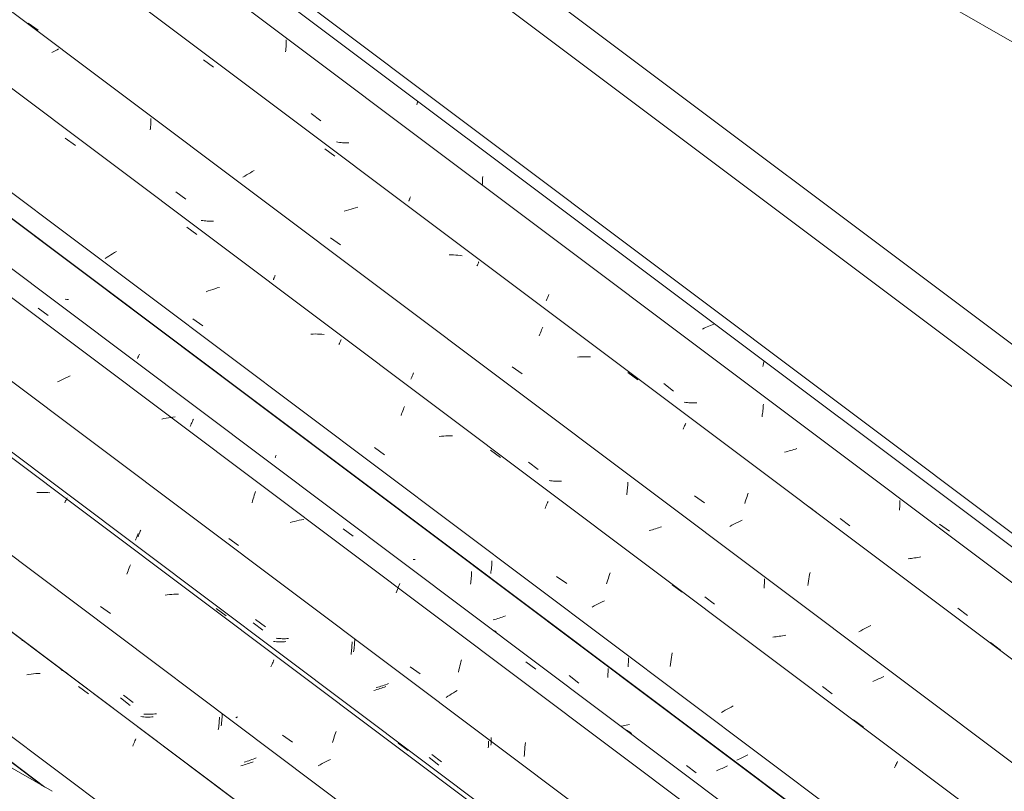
# Model space of a CAD drawing. Header units: millimetres. Extents: x 6528 to 21779, y 617 to 11154.
# Tile 102 of 106: x 13325 to 14266, y 9239 to 9976. Entities that reach past the tile are written whole.
import ezdxf

# ---------------------------------------------------------------- set-up
doc = ezdxf.new("R2010")
doc.units = ezdxf.units.MM
for name, color, linetype, lineweight in [('A-GLAZ-CWMG', 7, 'Continuous', 5), ('A-ROOF', 7, 'Continuous', 5), ('A-ROOF-OTLN', 7, 'Continuous', 5)]:
    doc.layers.add(name, color=color, linetype=linetype, lineweight=lineweight)

# ---------------------------------------------------------------- blocks, each defined once
blk = doc.blocks.new('Rectangular Mullion - Telha Fibrocimento - Ondulada-V79-ISO_02')
at = {"layer": 'A-GLAZ-CWMG'}
for p, q in [((13347.14, 9244.53), (11830.3, 10383)), ((13349.4, 9243.22), (11830.6, 10383.17))]:
    blk.add_line(p, q, dxfattribs=at)
blk = doc.blocks.new('FP_109-ISO_02')
at = {"layer": 'A-GLAZ-CWMG'}
blk.add_line((18226.9, 5706.6), (11838.19, 10501.68), dxfattribs=at)
at = {"layer": 'A-GLAZ-CWMG', "color": 9, "true_color": 0xc0c0c0}
for p, q in [((13334.19, 9350.79), (13332.03, 9350.43)), ((13336.34, 9351.1), (13334.19, 9350.79)), ((13338.49, 9351.36), (13336.34, 9351.1)), ((13340.63, 9351.57), (13338.49, 9351.36)), ((13342.76, 9351.73), (13340.63, 9351.57)), ((13344.88, 9351.84), (13342.76, 9351.73)), ((13381.55, 9339.37), (13391.12, 9332.33)), ((13433.3, 9282.34), (13433.83, 9283.64)), ((13433.83, 9283.64), (13434.35, 9284.9)), ((13434.35, 9284.9), (13434.86, 9286.11)), ((13434.86, 9286.11), (13435.35, 9287.27)), ((13435.35, 9287.27), (13435.83, 9288.37)), ((13435.83, 9288.37), (13436.3, 9289.43))]:
    blk.add_line(p, q, dxfattribs=at)
blk = doc.blocks.new('FP_110-ISO_02')
at = {"layer": 'A-GLAZ-CWMG', "color": 9, "true_color": 0xc0c0c0}
for p, q in [((13421.5, 9328.39), (13430.76, 9321.3)), ((13442.46, 9310.36), (13440.99, 9310.51)), ((13443.93, 9310.25), (13442.46, 9310.36)), ((13445.41, 9310.17), (13443.93, 9310.25)), ((13446.91, 9310.13), (13445.41, 9310.17)), ((13448.41, 9310.12), (13446.91, 9310.13)), ((13449.91, 9310.14), (13448.41, 9310.12)), ((13451.43, 9310.19), (13449.91, 9310.14)), ((13452.94, 9310.27), (13451.43, 9310.19)), ((13515.93, 9306.95), (13516.01, 9308.5)), ((13516.01, 9308.5), (13516.07, 9310.04)), ((13515.03, 9297.84), (13515.23, 9299.34)), ((13515.23, 9299.34), (13515.41, 9300.85)), ((13515.41, 9300.85), (13515.57, 9302.36)), ((13515.57, 9302.36), (13515.71, 9303.89)), ((13515.71, 9303.89), (13515.83, 9305.42)), ((13515.83, 9305.42), (13515.93, 9306.95)), ((13538.17, 9263.97), (13536.67, 9263.56)), ((13539.65, 9264.4), (13538.17, 9263.97)), ((13541.13, 9264.86), (13539.65, 9264.4)), ((13542.6, 9265.33), (13541.13, 9264.86)), ((13544.06, 9265.83), (13542.6, 9265.33)), ((13545.51, 9266.34), (13544.06, 9265.83)), ((13546.95, 9266.86), (13545.51, 9266.34)), ((13548.37, 9267.41), (13546.95, 9266.86))]:
    blk.add_line(p, q, dxfattribs=at)
blk = doc.blocks.new('FP_111-ISO_02')
at = {"layer": 'A-GLAZ-CWMG'}
blk.add_line((18356.36, 5781.2), (11967.65, 10576.28), dxfattribs=at)
at = {"layer": 'A-GLAZ-CWMG', "color": 9, "true_color": 0xc0c0c0}
for p, q in [((13343.79, 9524.57), (13341.67, 9524.46)), ((13345.9, 9524.63), (13343.79, 9524.57)), ((13348, 9524.63), (13345.9, 9524.63)), ((13350.08, 9524.58), (13348, 9524.63)), ((13352.15, 9524.48), (13350.08, 9524.58)), ((13354.2, 9524.32), (13352.15, 9524.48)), ((13368.41, 9514.72), (13368.82, 9515.63)), ((13368.82, 9515.63), (13369.22, 9516.48)), ((13369.22, 9516.48), (13369.59, 9517.29)), ((13369.59, 9517.29), (13369.93, 9518.03)), ((13369.93, 9518.03), (13370.26, 9518.73)), ((13370.26, 9518.73), (13370.55, 9519.37)), ((13428.26, 9448.14), (13428.82, 9449.69)), ((13428.82, 9449.69), (13429.38, 9451.19)), ((13429.38, 9451.19), (13429.93, 9452.65)), ((13429.93, 9452.65), (13430.48, 9454.07)), ((13430.48, 9454.07), (13431.02, 9455.43)), ((13427.7, 9446.55), (13428.26, 9448.14)), ((13466.26, 9426.85), (13464.11, 9426.58)), ((13468.41, 9427.08), (13466.26, 9426.85)), ((13470.54, 9427.25), (13468.41, 9427.08)), ((13472.67, 9427.37), (13470.54, 9427.25)), ((13474.78, 9427.44), (13472.67, 9427.37)), ((13476.88, 9427.46), (13474.78, 9427.44)), ((13402.58, 9415.75), (13412.14, 9408.99)), ((13513.09, 9413.83), (13522.64, 9406.78)), ((13565.28, 9358.1), (13565.79, 9359.32)), ((13565.79, 9359.32), (13566.29, 9360.49)), ((13566.29, 9360.49), (13566.78, 9361.61)), ((13566.78, 9361.61), (13567.25, 9362.68)), ((13567.25, 9362.68), (13567.7, 9363.7)), ((13567.7, 9363.7), (13568.13, 9364.66)), ((13576.44, 9292.75), (13586.01, 9285.99)), ((13625.19, 9289.61), (13625.74, 9291.37)), ((13625.74, 9291.37), (13626.3, 9293.08)), ((13626.3, 9293.08), (13626.85, 9294.76)), ((13626.85, 9294.76), (13627.41, 9296.4)), ((13624.12, 9285.98), (13624.65, 9287.81)), ((13624.65, 9287.81), (13625.19, 9289.61)), ((13686.68, 9285.33), (13696.22, 9278.25)), ((13612.23, 9264.63), (13610.36, 9263.57)), ((13614.14, 9265.67), (13612.23, 9264.63)), ((13616.07, 9266.69), (13614.14, 9265.67)), ((13618.03, 9267.69), (13616.07, 9266.69)), ((13620.02, 9268.67), (13618.03, 9267.69)), ((13622.02, 9269.63), (13620.02, 9268.67))]:
    blk.add_line(p, q, dxfattribs=at)
blk = doc.blocks.new('FP_112-ISO_02')
at = {"layer": 'A-GLAZ-CWMG', "color": 9, "true_color": 0xc0c0c0}
for p, q in [((13440.19, 9486.69), (13440.53, 9487.55)), ((13440.53, 9487.55), (13440.88, 9488.44)), ((13438.35, 9482.24), (13438.62, 9482.9)), ((13438.62, 9482.9), (13438.92, 9483.59)), ((13438.92, 9483.59), (13439.22, 9484.31)), ((13439.22, 9484.31), (13439.53, 9485.07)), ((13439.53, 9485.07), (13439.86, 9485.86)), ((13439.86, 9485.86), (13440.19, 9486.69)), ((13550.68, 9403.23), (13559.93, 9396.14)), ((13571.63, 9385.22), (13570.17, 9385.37)), ((13573.11, 9385.1), (13571.63, 9385.22)), ((13574.59, 9385.02), (13573.11, 9385.1)), ((13576.08, 9384.97), (13574.59, 9385.02)), ((13577.58, 9384.95), (13576.08, 9384.97)), ((13579.09, 9384.96), (13577.58, 9384.95)), ((13580.6, 9385), (13579.09, 9384.96)), ((13582.12, 9385.08), (13580.6, 9385)), ((13645.28, 9383.17), (13645.35, 9384.72)), ((13644.46, 9374.03), (13644.65, 9375.53)), ((13644.65, 9375.53), (13644.81, 9377.04)), ((13644.81, 9377.04), (13644.96, 9378.57)), ((13644.96, 9378.57), (13645.09, 9380.1)), ((13645.09, 9380.1), (13645.2, 9381.63)), ((13645.2, 9381.63), (13645.28, 9383.17)), ((13644.26, 9372.53), (13644.46, 9374.03)), ((13667.35, 9338.71), (13665.86, 9338.3)), ((13668.84, 9339.14), (13667.35, 9338.71)), ((13670.33, 9339.59), (13668.84, 9339.14)), ((13671.8, 9340.05), (13670.33, 9339.59)), ((13673.26, 9340.54), (13671.8, 9340.05)), ((13674.72, 9341.05), (13673.26, 9340.54)), ((13676.16, 9341.57), (13674.72, 9341.05)), ((13677.58, 9342.11), (13676.16, 9341.57)), ((13775.58, 9289.13), (13775.59, 9290.58)), ((13775.34, 9283.35), (13775.42, 9284.79)), ((13775.42, 9284.79), (13775.49, 9286.23)), ((13775.49, 9286.23), (13775.55, 9287.68)), ((13775.55, 9287.68), (13775.58, 9289.13)), ((13719, 9274.4), (13728.26, 9267.32))]:
    blk.add_line(p, q, dxfattribs=at)
blk = doc.blocks.new('FP_113-ISO_02')
at = {"layer": 'A-GLAZ-CWMG'}
blk.add_line((18468.93, 5844.32), (12164.65, 10576.04), dxfattribs=at)
blk = doc.blocks.new('FP_114-ISO_02')
at = {"layer": 'A-GLAZ-CWMG', "color": 9, "true_color": 0xc0c0c0}
for p, q in [((13756.19, 9440.04), (13756.36, 9441.55)), ((13756.36, 9441.55), (13756.51, 9443.07)), ((13756.51, 9443.07), (13756.64, 9444.6)), ((13756.64, 9444.6), (13756.76, 9446.14)), ((13756.76, 9446.14), (13756.85, 9447.68)), ((13756.85, 9447.68), (13756.92, 9449.22)), ((13755.79, 9437.04), (13756, 9438.54)), ((13756, 9438.54), (13756.19, 9440.04)), ((13778.86, 9403.24), (13777.36, 9402.83)), ((13780.35, 9403.67), (13778.86, 9403.24)), ((13781.84, 9404.11), (13780.35, 9403.67)), ((13783.31, 9404.58), (13781.84, 9404.11)), ((13784.78, 9405.07), (13783.31, 9404.58)), ((13786.23, 9405.57), (13784.78, 9405.07)), ((13787.67, 9406.09), (13786.23, 9405.57)), ((13789.1, 9406.63), (13787.67, 9406.09)), ((13887.17, 9354.7), (13887.17, 9356.42)), ((13886.89, 9347.86), (13887, 9349.56)), ((13887, 9349.56), (13887.08, 9351.27)), ((13887.08, 9351.27), (13887.14, 9352.98)), ((13887.14, 9352.98), (13887.17, 9354.7)), ((13901.55, 9301.68), (13900.02, 9301.43)), ((13903.07, 9301.95), (13901.55, 9301.68)), ((13904.6, 9302.26), (13903.07, 9301.95)), ((13906.12, 9302.58), (13904.6, 9302.26)), ((13907.63, 9302.93), (13906.12, 9302.58)), ((13997.46, 9261.77), (13996.14, 9261.15)), ((13998.76, 9262.4), (13997.46, 9261.77)), ((14000.04, 9263.04), (13998.76, 9262.4)), ((14001.3, 9263.68), (14000.04, 9263.04)), ((13992.08, 9259.35), (13990.7, 9258.77)), ((13993.45, 9259.94), (13992.08, 9259.35)), ((13994.8, 9260.54), (13993.45, 9259.94)), ((13996.14, 9261.15), (13994.8, 9260.54))]:
    blk.add_line(p, q, dxfattribs=at)
blk = doc.blocks.new('Rectangular Mullion - Telha Fibrocimento - Ondulada-V99-ISO_02')
at = {"layer": 'A-GLAZ-CWMG'}
for p, q in [((18529.07, 5874.45), (12221.33, 10608.76)), ((18531.28, 5873.19), (12221.63, 10608.93)), ((18287.6, 5734.13), (11979.17, 10468.95)), ((18157.55, 5658.86), (11848.99, 10393.79))]:
    blk.add_line(p, q, dxfattribs=at)
for name in ['FP_111-ISO_02', 'FP_113-ISO_02', 'FP_114-ISO_02', 'FP_109-ISO_02', 'FP_112-ISO_02', 'FP_110-ISO_02']:
    blk.add_blockref(name, (0, 0), dxfattribs=at)
blk = doc.blocks.new('FP_122-ISO_02')
at = {"layer": 'A-GLAZ-CWMG'}
blk.add_line((18228.99, 5705.01), (11924.37, 10436.98), dxfattribs=at)
at = {"layer": 'A-GLAZ-CWMG', "color": 9, "true_color": 0xc0c0c0}
for p, q in [((13327.68, 9383.02), (13327.79, 9383.31)), ((13366.11, 9354.66), (13364.64, 9355.41)), ((13367.55, 9353.88), (13366.11, 9354.66)), ((13368.95, 9353.05), (13367.55, 9353.88)), ((13370.33, 9352.17), (13368.95, 9353.05)), ((13371.68, 9351.25), (13370.33, 9352.17)), ((13460.77, 9284.03), (13460.81, 9284.19)), ((13460.82, 9284.31), (13460.79, 9284.39)), ((13460.81, 9284.19), (13460.82, 9284.31))]:
    blk.add_line(p, q, dxfattribs=at)
blk = doc.blocks.new('FP_123-ISO_02')
at = {"layer": 'A-GLAZ-CWMG', "color": 9, "true_color": 0xc0c0c0}
for p, q in [((13424.44, 9331.02), (13433.69, 9323.92)), ((13445.32, 9312.81), (13443.83, 9312.87)), ((13446.82, 9312.77), (13445.32, 9312.81)), ((13448.33, 9312.77), (13446.82, 9312.77)), ((13449.84, 9312.8), (13448.33, 9312.77)), ((13451.36, 9312.86), (13449.84, 9312.8)), ((13452.88, 9312.95), (13451.36, 9312.86)), ((13454.4, 9313.07), (13452.88, 9312.95)), ((13455.93, 9313.21), (13454.4, 9313.07)), ((13518.46, 9308), (13518.56, 9309.61)), ((13518.56, 9309.61), (13518.64, 9311.22)), ((13518.64, 9311.22), (13518.7, 9312.84)), ((13517.83, 9301.64), (13518.02, 9303.21)), ((13518.02, 9303.21), (13518.19, 9304.8)), ((13518.19, 9304.8), (13518.33, 9306.4)), ((13518.33, 9306.4), (13518.46, 9308)), ((13551.19, 9271.09), (13549.79, 9270.53)), ((13541.08, 9267.47), (13539.59, 9267.02)), ((13542.56, 9267.93), (13541.08, 9267.47)), ((13544.02, 9268.42), (13542.56, 9267.93)), ((13545.48, 9268.92), (13544.02, 9268.42)), ((13546.93, 9269.44), (13545.48, 9268.92)), ((13548.36, 9269.98), (13546.93, 9269.44)), ((13549.79, 9270.53), (13548.36, 9269.98))]:
    blk.add_line(p, q, dxfattribs=at)
blk = doc.blocks.new('FP_124-ISO_02')
at = {"layer": 'A-GLAZ-CWMG'}
blk.add_line((18353.37, 5778.31), (11964.66, 10573.39), dxfattribs=at)
at = {"layer": 'A-GLAZ-CWMG', "color": 9, "true_color": 0xc0c0c0}
blk.add_line((13533.43, 9310.44), (13531.69, 9309.32), dxfattribs=at)
blk = doc.blocks.new('FP_125-ISO_02')
at = {"layer": 'A-GLAZ-CWMG', "color": 9, "true_color": 0xc0c0c0}
for p, q in [((13435.85, 9479.19), (13436.13, 9479.86)), ((13436.13, 9479.86), (13436.43, 9480.56)), ((13436.43, 9480.56), (13436.74, 9481.3)), ((13436.74, 9481.3), (13437.06, 9482.08)), ((13437.06, 9482.08), (13437.39, 9482.89)), ((13437.39, 9482.89), (13437.72, 9483.73)), ((13437.72, 9483.73), (13438.07, 9484.6)), ((13438.07, 9484.6), (13438.42, 9485.51)), ((13548.19, 9400.26), (13557.45, 9393.16)), ((13569.14, 9382.21), (13567.67, 9382.34)), ((13570.61, 9382.1), (13569.14, 9382.21)), ((13572.1, 9382.03), (13570.61, 9382.1)), ((13573.6, 9382), (13572.1, 9382.03)), ((13575.1, 9381.99), (13573.6, 9382)), ((13576.61, 9382.02), (13575.1, 9381.99)), ((13578.12, 9382.07), (13576.61, 9382.02)), ((13579.64, 9382.16), (13578.12, 9382.07)), ((13642.14, 9372.78), (13642.3, 9374.29)), ((13642.3, 9374.29), (13642.45, 9375.82)), ((13642.45, 9375.82), (13642.57, 9377.35)), ((13642.57, 9377.35), (13642.67, 9378.89)), ((13642.67, 9378.89), (13642.76, 9380.43)), ((13642.76, 9380.43), (13642.82, 9381.97)), ((13641.75, 9369.77), (13641.95, 9371.27)), ((13641.95, 9371.27), (13642.14, 9372.78)), ((13667.84, 9336.78), (13666.36, 9336.33)), ((13669.31, 9337.26), (13667.84, 9336.78)), ((13670.77, 9337.75), (13669.31, 9337.26)), ((13672.22, 9338.26), (13670.77, 9337.75)), ((13673.66, 9338.79), (13672.22, 9338.26)), ((13675.08, 9339.33), (13673.66, 9338.79)), ((13664.87, 9335.89), (13663.37, 9335.48)), ((13666.36, 9336.33), (13664.87, 9335.89)), ((13772.8, 9280.58), (13772.89, 9282.19)), ((13772.89, 9282.19), (13772.97, 9283.81)), ((13772.97, 9283.81), (13773.01, 9285.43)), ((13773.01, 9285.43), (13773.03, 9287.05)), ((13716.47, 9271.37), (13725.73, 9264.29))]:
    blk.add_line(p, q, dxfattribs=at)
blk = doc.blocks.new('FP_126-ISO_02')
at = {"layer": 'A-GLAZ-CWMG'}
blk.add_line((18487.38, 5857.96), (12098.67, 10653.04), dxfattribs=at)
at = {"layer": 'A-GLAZ-CWMG', "color": 9, "true_color": 0xc0c0c0}
for p, q in [((13343.01, 9700.57), (13352.63, 9693.64)), ((13363.55, 9631.24), (13361.58, 9630.24)), ((13365.53, 9632.22), (13363.55, 9631.24)), ((13367.53, 9633.18), (13365.53, 9632.22)), ((13369.56, 9634.12), (13367.53, 9633.18)), ((13371.6, 9635.02), (13369.56, 9634.12)), ((13373.67, 9635.9), (13371.6, 9635.02)), ((13463.11, 9595.12), (13460.95, 9594.65)), ((13465.27, 9595.53), (13463.11, 9595.12)), ((13467.43, 9595.91), (13465.27, 9595.53)), ((13469.58, 9596.23), (13467.43, 9595.91)), ((13471.73, 9596.52), (13469.58, 9596.23)), ((13473.88, 9596.75), (13471.73, 9596.52)), ((13489.24, 9590.04), (13489.74, 9591.25)), ((13489.74, 9591.25), (13490.23, 9592.4)), ((13490.23, 9592.4), (13490.71, 9593.51)), ((13490.71, 9593.51), (13491.17, 9594.57)), ((13488.2, 9587.5), (13488.72, 9588.79)), ((13488.72, 9588.79), (13489.24, 9590.04)), ((13549.89, 9523.68), (13550.44, 9525.37)), ((13547.2, 9514.72), (13547.72, 9516.58)), ((13547.72, 9516.58), (13548.25, 9518.41)), ((13548.25, 9518.41), (13548.79, 9520.2)), ((13548.79, 9520.2), (13549.34, 9521.96)), ((13549.34, 9521.96), (13549.89, 9523.68)), ((13587.89, 9497.01), (13585.73, 9496.46)), ((13590.05, 9497.52), (13587.89, 9497.01)), ((13592.21, 9497.99), (13590.05, 9497.52)), ((13594.37, 9498.41), (13592.21, 9497.99)), ((13596.53, 9498.79), (13594.37, 9498.41)), ((13585.73, 9496.46), (13583.58, 9495.87)), ((13634.29, 9489.9), (13643.89, 9482.92)), ((13524.9, 9480.59), (13534.43, 9473.85)), ((13685.55, 9430.44), (13686.11, 9431.96)), ((13686.11, 9431.96), (13686.66, 9433.43)), ((13686.66, 9433.43), (13687.2, 9434.85)), ((13687.2, 9434.85), (13687.74, 9436.23)), ((13687.74, 9436.23), (13688.27, 9437.57)), ((13685, 9428.89), (13685.55, 9430.44)), ((13780.32, 9391.44), (13778.77, 9392.53)), ((13746.76, 9362.98), (13747.27, 9364.87)), ((13698.37, 9358.14), (13707.92, 9351.4)), ((13744.83, 9355.12), (13745.29, 9357.13)), ((13745.29, 9357.13), (13745.77, 9359.11)), ((13745.77, 9359.11), (13746.26, 9361.06)), ((13746.26, 9361.06), (13746.76, 9362.98)), ((13808.78, 9362.75), (13818.37, 9355.74)), ((13744.39, 9353.09), (13744.83, 9355.12)), ((13734.3, 9330.05), (13732.61, 9328.93)), ((13736.03, 9331.17), (13734.3, 9330.05)), ((13737.78, 9332.27), (13736.03, 9331.17)), ((13739.57, 9333.37), (13737.78, 9332.27)), ((13741.39, 9334.45), (13739.57, 9333.37)), ((13743.24, 9335.53), (13741.39, 9334.45)), ((13904.71, 9297.57), (13903.04, 9298.49)), ((13906.34, 9296.59), (13904.71, 9297.57)), ((13907.93, 9295.57), (13906.34, 9296.59)), ((13909.49, 9294.49), (13907.93, 9295.57)), ((13807.56, 9279.22), (13807.74, 9281.44)), ((13807.74, 9281.44), (13807.96, 9283.66)), ((13807.96, 9283.66), (13808.2, 9285.86)), ((13807.18, 9272.51), (13807.27, 9274.75)), ((13807.27, 9274.75), (13807.4, 9276.99)), ((13807.4, 9276.99), (13807.56, 9279.22))]:
    blk.add_line(p, q, dxfattribs=at)
blk = doc.blocks.new('FP_127-ISO_02')
at = {"layer": 'A-GLAZ-CWMG', "color": 9, "true_color": 0xc0c0c0}
for p, q in [((13370.37, 9709), (13368.92, 9709.2)), ((13371.82, 9708.82), (13370.37, 9709)), ((13439.37, 9656.16), (13439.65, 9656.83)), ((13437.8, 9652.47), (13437.98, 9652.89)), ((13437.98, 9652.89), (13438.17, 9653.34)), ((13438.17, 9653.34), (13438.38, 9653.83)), ((13438.38, 9653.83), (13438.6, 9654.36)), ((13438.6, 9654.36), (13438.84, 9654.92)), ((13438.84, 9654.92), (13439.1, 9655.52)), ((13439.1, 9655.52), (13439.37, 9656.16)), ((13569.22, 9557.6), (13569.48, 9558.22)), ((13569.48, 9558.22), (13569.76, 9558.88)), ((13569.76, 9558.88), (13570.05, 9559.57)), ((13570.05, 9559.57), (13570.36, 9560.3)), ((13702.51, 9460.48), (13701.05, 9460.66)), ((13703, 9460.43), (13702.51, 9460.48)), ((13776.27, 9457.84), (13776.35, 9459.38)), ((13775.38, 9448.73), (13775.57, 9450.23)), ((13775.57, 9450.23), (13775.75, 9451.73)), ((13775.75, 9451.73), (13775.91, 9453.25)), ((13775.91, 9453.25), (13776.05, 9454.77)), ((13776.05, 9454.77), (13776.17, 9456.31)), ((13776.17, 9456.31), (13776.27, 9457.84)), ((13775.17, 9447.25), (13775.38, 9448.73)), ((13906.62, 9363.79), (13906.64, 9365.22)), ((13906.64, 9365.22), (13906.64, 9366.66)), ((13906.34, 9358.08), (13906.43, 9359.5)), ((13906.43, 9359.5), (13906.51, 9360.93)), ((13906.51, 9360.93), (13906.58, 9362.36)), ((13906.58, 9362.36), (13906.62, 9363.79)), ((13849.92, 9349.68), (13859.18, 9342.61)), ((14014.26, 9270.82), (14012.9, 9270.22)), ((14015.6, 9271.43), (14014.26, 9270.82)), ((14016.92, 9272.05), (14015.6, 9271.43)), ((14018.23, 9272.67), (14016.92, 9272.05)), ((14019.51, 9273.3), (14018.23, 9272.67)), ((14020.77, 9273.94), (14019.51, 9273.3)), ((13962.22, 9263.96), (13971.48, 9256.89)), ((14011.53, 9269.64), (14010.14, 9269.06)), ((14012.9, 9270.22), (14011.53, 9269.64))]:
    blk.add_line(p, q, dxfattribs=at)
blk = doc.blocks.new('FP_128-ISO_02')
at = {"layer": 'A-GLAZ-CWMG'}
blk.add_line((18617.93, 5932.36), (12229.22, 10727.44), dxfattribs=at)
at = {"layer": 'A-GLAZ-CWMG', "color": 9, "true_color": 0xc0c0c0}
for p, q in [((13368.9, 9862.91), (13378.48, 9855.92)), ((13485, 9778.06), (13494.58, 9771.06)), ((13412.24, 9751.43), (13410.49, 9750.33)), ((13414.03, 9752.53), (13412.24, 9751.43)), ((13415.84, 9753.62), (13414.03, 9752.53)), ((13417.68, 9754.69), (13415.84, 9753.62)), ((13408.78, 9749.22), (13407.1, 9748.1)), ((13410.49, 9750.33), (13408.78, 9749.22)), ((13505.45, 9717), (13503.35, 9716.2)), ((13507.56, 9717.78), (13505.45, 9717)), ((13509.69, 9718.51), (13507.56, 9717.78)), ((13511.82, 9719.22), (13509.69, 9718.51)), ((13513.96, 9719.88), (13511.82, 9719.22)), ((13516.11, 9720.5), (13513.96, 9719.88)), ((13490.69, 9690.38), (13500.22, 9683.62)), ((13605.64, 9675.9), (13603.52, 9675.81)), ((13607.74, 9675.94), (13605.64, 9675.9)), ((13609.83, 9675.93), (13607.74, 9675.94)), ((13611.91, 9675.87), (13609.83, 9675.93)), ((13613.97, 9675.75), (13611.91, 9675.87)), ((13616.01, 9675.57), (13613.97, 9675.75)), ((13630.22, 9665.97), (13630.63, 9666.86)), ((13630.63, 9666.86), (13631.02, 9667.7)), ((13631.02, 9667.7), (13631.38, 9668.49)), ((13631.38, 9668.49), (13631.73, 9669.22)), ((13631.73, 9669.22), (13632.04, 9669.91)), ((13632.04, 9669.91), (13632.34, 9670.54)), ((13690.08, 9599.56), (13690.64, 9601.1)), ((13690.64, 9601.1), (13691.2, 9602.59)), ((13691.2, 9602.59), (13691.75, 9604.03)), ((13691.75, 9604.03), (13692.3, 9605.43)), ((13692.3, 9605.43), (13692.84, 9606.78)), ((13689.52, 9597.98), (13690.08, 9599.56)), ((13728.07, 9578.21), (13725.92, 9577.95)), ((13730.21, 9578.42), (13728.07, 9578.21)), ((13732.34, 9578.58), (13730.21, 9578.42)), ((13734.46, 9578.69), (13732.34, 9578.58)), ((13736.57, 9578.75), (13734.46, 9578.69)), ((13738.67, 9578.75), (13736.57, 9578.75)), ((13664.26, 9567.41), (13673.82, 9560.64)), ((13774.82, 9564.98), (13784.37, 9557.92)), ((13829.45, 9514.94), (13829.88, 9515.89)), ((13827.05, 9509.4), (13827.56, 9510.61)), ((13827.56, 9510.61), (13828.05, 9511.77)), ((13828.05, 9511.77), (13828.53, 9512.87)), ((13828.53, 9512.87), (13829, 9513.93)), ((13829, 9513.93), (13829.45, 9514.94)), ((13838.11, 9444.33), (13847.68, 9437.56)), ((13886.39, 9439.25), (13886.93, 9441.04)), ((13886.93, 9441.04), (13887.49, 9442.78)), ((13887.49, 9442.78), (13888.04, 9444.49)), ((13888.04, 9444.49), (13888.6, 9446.16)), ((13888.6, 9446.16), (13889.16, 9447.79)), ((13885.85, 9437.43), (13886.39, 9439.25)), ((13948.35, 9436.46), (13957.89, 9429.37)), ((13873.89, 9416.19), (13872, 9415.14)), ((13875.8, 9417.22), (13873.89, 9416.19)), ((13877.74, 9418.24), (13875.8, 9417.22)), ((13879.71, 9419.23), (13877.74, 9418.24)), ((13881.7, 9420.2), (13879.71, 9419.23)), ((13883.71, 9421.15), (13881.7, 9420.2)), ((13947, 9362.89), (13947.34, 9365.04)), ((13947.34, 9365.04), (13947.7, 9367.18)), ((13947.7, 9367.18), (13948.08, 9369.29)), ((13948.08, 9369.29), (13948.49, 9371.38)), ((13946.4, 9358.54), (13946.69, 9360.72)), ((13946.69, 9360.72), (13947, 9362.89)), ((14002.78, 9318.67), (14000.9, 9317.62)), ((14004.69, 9319.71), (14002.78, 9318.67)), ((14006.62, 9320.73), (14004.69, 9319.71)), ((13997.23, 9315.46), (13995.44, 9314.37)), ((13999.05, 9316.55), (13997.23, 9315.46)), ((14000.9, 9317.62), (13999.05, 9316.55)), ((14121.58, 9307.44), (14131.1, 9300.33)), ((14160.86, 9261.71), (14161.35, 9262.83)), ((14161.35, 9262.83), (14161.81, 9263.89)), ((14161.81, 9263.89), (14162.27, 9264.91)), ((14162.27, 9264.91), (14162.7, 9265.87)), ((14162.7, 9265.87), (14163.12, 9266.78)), ((14163.12, 9266.78), (14163.51, 9267.64))]:
    blk.add_line(p, q, dxfattribs=at)
blk = doc.blocks.new('FP_129-ISO_02')
at = {"layer": 'A-GLAZ-CWMG', "color": 9, "true_color": 0xc0c0c0}
for p, q in [((13362.31, 9948.11), (13361.09, 9947.43)), ((13357.31, 9945.41), (13356, 9944.75)), ((13358.59, 9946.08), (13357.31, 9945.41)), ((13359.85, 9946.76), (13358.59, 9946.08)), ((13361.09, 9947.43), (13359.85, 9946.76)), ((13450.21, 9872.39), (13450.33, 9873.95)), ((13450.33, 9873.95), (13450.43, 9875.52)), ((13450.43, 9875.52), (13450.51, 9877.1)), ((13450.51, 9877.1), (13450.57, 9878.67)), ((13450.57, 9878.67), (13450.6, 9880.25)), ((13450.6, 9880.25), (13450.6, 9881.84)), ((13450.07, 9870.83), (13450.21, 9872.39)), ((13474.6, 9811.67), (13483.86, 9804.57)), ((13500.12, 9784.25), (13498.68, 9784.47)), ((13501.57, 9784.07), (13500.12, 9784.25)), ((13503.04, 9783.92), (13501.57, 9784.07)), ((13504.51, 9783.8), (13503.04, 9783.92)), ((13505.99, 9783.72), (13504.51, 9783.8)), ((13507.48, 9783.67), (13505.99, 9783.72)), ((13508.98, 9783.65), (13507.48, 9783.67)), ((13510.49, 9783.66), (13508.98, 9783.65)), ((13569.14, 9731.43), (13569.41, 9732.09)), ((13567.61, 9727.82), (13567.77, 9728.23)), ((13567.77, 9728.23), (13567.96, 9728.67)), ((13567.96, 9728.67), (13568.16, 9729.15)), ((13568.16, 9729.15), (13568.38, 9729.67)), ((13568.38, 9729.67), (13568.62, 9730.22)), ((13568.62, 9730.22), (13568.87, 9730.81)), ((13568.87, 9730.81), (13569.14, 9731.43)), ((13700.76, 9637.09), (13701.08, 9637.91)), ((13701.08, 9637.91), (13701.42, 9638.76)), ((13699, 9632.89), (13699.26, 9633.5)), ((13699.26, 9633.5), (13699.54, 9634.15)), ((13699.54, 9634.15), (13699.82, 9634.83)), ((13699.82, 9634.83), (13700.12, 9635.55)), ((13700.12, 9635.55), (13700.43, 9636.3)), ((13700.43, 9636.3), (13700.76, 9637.09)), ((13811.3, 9553.67), (13820.56, 9546.58)), ((13832.29, 9535.74), (13830.84, 9535.93)), ((13833.75, 9535.59), (13832.29, 9535.74)), ((13835.22, 9535.47), (13833.75, 9535.59)), ((13836.7, 9535.38), (13835.22, 9535.47)), ((13838.19, 9535.32), (13836.7, 9535.38)), ((13839.69, 9535.3), (13838.19, 9535.32)), ((13841.2, 9535.31), (13839.69, 9535.3)), ((13842.71, 9535.35), (13841.2, 9535.31)), ((13906.14, 9532.85), (13906.22, 9534.39)), ((13905.2, 9523.75), (13905.41, 9525.24)), ((13905.41, 9525.24), (13905.59, 9526.75)), ((13905.59, 9526.75), (13905.76, 9528.26)), ((13905.76, 9528.26), (13905.9, 9529.78)), ((13905.9, 9529.78), (13906.03, 9531.31)), ((13906.03, 9531.31), (13906.14, 9532.85)), ((13904.99, 9522.27), (13905.2, 9523.75)), ((13927.98, 9488.64), (13926.48, 9488.25)), ((13929.48, 9489.05), (13927.98, 9488.64)), ((13930.97, 9489.48), (13929.48, 9489.05)), ((13932.45, 9489.93), (13930.97, 9489.48)), ((13933.93, 9490.39), (13932.45, 9489.93)), ((13935.39, 9490.88), (13933.93, 9490.39)), ((13936.84, 9491.39), (13935.39, 9490.88)), ((13938.28, 9491.91), (13936.84, 9491.39)), ((14036.52, 9439.06), (14036.55, 9440.55)), ((14036.55, 9440.55), (14036.55, 9442.05)), ((14036.2, 9433.1), (14036.31, 9434.58)), ((14036.31, 9434.58), (14036.4, 9436.07)), ((14036.4, 9436.07), (14036.47, 9437.56)), ((14036.47, 9437.56), (14036.52, 9439.06)), ((13979.72, 9424.95), (13988.98, 9417.87)), ((14046.14, 9386.68), (14044.62, 9386.54)), ((14047.66, 9386.85), (14046.14, 9386.68)), ((14049.19, 9387.05), (14047.66, 9386.85)), ((14050.72, 9387.27), (14049.19, 9387.05)), ((14052.24, 9387.52), (14050.72, 9387.27)), ((14053.76, 9387.8), (14052.24, 9387.52)), ((14055.28, 9388.1), (14053.76, 9387.8)), ((14056.8, 9388.43), (14055.28, 9388.1)), ((14145.46, 9346.47), (14144.11, 9345.87)), ((14146.79, 9347.09), (14145.46, 9346.47)), ((14148.1, 9347.71), (14146.79, 9347.09)), ((14149.39, 9348.34), (14148.1, 9347.71)), ((14150.66, 9348.98), (14149.39, 9348.34)), ((14092.03, 9339.24), (14101.3, 9332.18)), ((14141.37, 9344.69), (14139.97, 9344.12)), ((14142.75, 9345.27), (14141.37, 9344.69)), ((14144.11, 9345.87), (14142.75, 9345.27))]:
    blk.add_line(p, q, dxfattribs=at)
blk = doc.blocks.new('FP_130-ISO_02')
at = {"layer": 'A-GLAZ-CWMG'}
blk.add_line((18747.39, 6006.96), (12358.68, 10802.04), dxfattribs=at)
at = {"layer": 'A-GLAZ-CWMG', "color": 9, "true_color": 0xc0c0c0}
for p, q in [((13333.33, 9972.89), (13342.85, 9966.12)), ((13500.78, 9937.89), (13510.35, 9930.89)), ((13616.74, 9852.84), (13626.31, 9845.81)), ((13540.19, 9826.74), (13538.45, 9825.63)), ((13541.96, 9827.84), (13540.19, 9826.74)), ((13543.76, 9828.92), (13541.96, 9827.84)), ((13545.59, 9830), (13543.76, 9828.92)), ((13547.46, 9831.07), (13545.59, 9830)), ((13549.35, 9832.11), (13547.46, 9831.07)), ((13637.47, 9793.89), (13635.35, 9793.14)), ((13639.61, 9794.6), (13637.47, 9793.89)), ((13641.75, 9795.28), (13639.61, 9794.6)), ((13643.89, 9795.91), (13641.75, 9795.28)), ((13646.05, 9796.51), (13643.89, 9795.91)), ((13648.21, 9797.06), (13646.05, 9796.51)), ((13622.12, 9767.83), (13631.67, 9761.06)), ((13737.6, 9751.49), (13735.5, 9751.49)), ((13739.68, 9751.44), (13737.6, 9751.49)), ((13741.75, 9751.33), (13739.68, 9751.44)), ((13743.8, 9751.17), (13741.75, 9751.33)), ((13745.82, 9750.96), (13743.8, 9751.17)), ((13747.83, 9750.69), (13745.82, 9750.96)), ((13762, 9741), (13762.37, 9741.8)), ((13762.37, 9741.8), (13762.72, 9742.54)), ((13762.72, 9742.54), (13763.04, 9743.23)), ((13763.04, 9743.23), (13763.34, 9743.87)), ((13763.34, 9743.87), (13763.61, 9744.45)), ((13763.61, 9744.45), (13763.85, 9744.98)), ((13821.53, 9674.21), (13822.09, 9675.72)), ((13822.09, 9675.72), (13822.64, 9677.17)), ((13822.64, 9677.17), (13823.19, 9678.59)), ((13823.19, 9678.59), (13823.74, 9679.95)), ((13823.74, 9679.95), (13824.27, 9681.27)), ((13824.27, 9681.27), (13824.8, 9682.54)), ((13860.02, 9654.06), (13857.89, 9653.88)), ((13862.15, 9654.18), (13860.02, 9654.06)), ((13864.26, 9654.25), (13862.15, 9654.18)), ((13866.37, 9654.28), (13864.26, 9654.25)), ((13868.45, 9654.24), (13866.37, 9654.28)), ((13870.53, 9654.16), (13868.45, 9654.24)), ((13795.77, 9644.69), (13805.33, 9637.92)), ((13906.18, 9639.26), (13915.72, 9632.18)), ((13961.17, 9590.06), (13961.57, 9590.92)), ((13958.9, 9584.96), (13959.38, 9586.08)), ((13959.38, 9586.08), (13959.86, 9587.15)), ((13959.86, 9587.15), (13960.31, 9588.17)), ((13960.31, 9588.17), (13960.75, 9589.14)), ((13960.75, 9589.14), (13961.17, 9590.06)), ((13969.66, 9521.43), (13979.23, 9514.64)), ((14017.7, 9513.98), (14018.25, 9515.74)), ((14018.25, 9515.74), (14018.81, 9517.46)), ((14018.81, 9517.46), (14019.37, 9519.15)), ((14019.37, 9519.15), (14019.93, 9520.79)), ((14019.93, 9520.79), (14020.49, 9522.39)), ((14020.49, 9522.39), (14021.05, 9523.95)), ((14079.48, 9510.47), (14089, 9503.37)), ((14013.36, 9497.16), (14011.34, 9496.22)), ((14015.4, 9498.07), (14013.36, 9497.16)), ((14005.4, 9493.28), (14003.47, 9492.25)), ((14007.36, 9494.28), (14005.4, 9493.28)), ((14009.33, 9495.26), (14007.36, 9494.28)), ((14011.34, 9496.22), (14009.33, 9495.26)), ((14078.5, 9439.91), (14078.88, 9442.04)), ((14078.88, 9442.04), (14079.27, 9444.14)), ((14079.27, 9444.14), (14079.69, 9446.22)), ((14079.69, 9446.22), (14080.13, 9448.27)), ((14077.83, 9435.61), (14078.15, 9437.77)), ((14078.15, 9437.77), (14078.5, 9439.91)), ((14130.41, 9393.6), (14128.55, 9392.54)), ((14132.3, 9394.65), (14130.41, 9393.6)), ((14134.22, 9395.68), (14132.3, 9394.65)), ((14136.17, 9396.69), (14134.22, 9395.68)), ((14138.14, 9397.68), (14136.17, 9396.69)), ((14128.55, 9392.54), (14126.71, 9391.46)), ((14252.46, 9381.2), (14261.97, 9374.08))]:
    blk.add_line(p, q, dxfattribs=at)
blk = doc.blocks.new('FP_131-ISO_02')
at = {"layer": 'A-GLAZ-CWMG', "color": 9, "true_color": 0xc0c0c0}
for p, q in [((13579.46, 9947.08), (13579.59, 9948.67)), ((13579.59, 9948.67), (13579.7, 9950.27)), ((13579.7, 9950.27), (13579.78, 9951.88)), ((13579.78, 9951.88), (13579.84, 9953.48)), ((13579.84, 9953.48), (13579.88, 9955.09)), ((13579.88, 9955.09), (13579.89, 9956.71)), ((13579.3, 9945.5), (13579.46, 9947.08)), ((13603.76, 9886.48), (13613.02, 9879.38)), ((13629.3, 9859.12), (13627.86, 9859.35)), ((13630.75, 9858.93), (13629.3, 9859.12)), ((13632.21, 9858.77), (13630.75, 9858.93)), ((13633.68, 9858.65), (13632.21, 9858.77)), ((13635.16, 9858.56), (13633.68, 9858.65)), ((13636.65, 9858.5), (13635.16, 9858.56)), ((13638.15, 9858.47), (13636.65, 9858.5)), ((13639.65, 9858.48), (13638.15, 9858.47)), ((13698.32, 9806.3), (13698.6, 9806.96)), ((13696.81, 9802.74), (13696.97, 9803.14)), ((13696.97, 9803.14), (13697.16, 9803.58)), ((13697.16, 9803.58), (13697.36, 9804.05)), ((13697.36, 9804.05), (13697.57, 9804.56)), ((13697.57, 9804.56), (13697.81, 9805.11)), ((13697.81, 9805.11), (13698.06, 9805.69)), ((13698.06, 9805.69), (13698.32, 9806.3)), ((13829.94, 9711.93), (13830.27, 9712.75)), ((13830.27, 9712.75), (13830.6, 9713.6)), ((13828.19, 9707.77), (13828.45, 9708.38)), ((13828.45, 9708.38), (13828.73, 9709.02)), ((13828.73, 9709.02), (13829.01, 9709.7)), ((13829.01, 9709.7), (13829.31, 9710.41)), ((13829.31, 9710.41), (13829.62, 9711.15)), ((13829.62, 9711.15), (13829.94, 9711.93)), ((13940.48, 9628.52), (13949.75, 9621.44)), ((13961.48, 9610.61), (13960.03, 9610.8)), ((13962.94, 9610.45), (13961.48, 9610.61)), ((13964.41, 9610.32), (13962.94, 9610.45)), ((13965.89, 9610.23), (13964.41, 9610.32)), ((13967.38, 9610.16), (13965.89, 9610.23)), ((13968.88, 9610.14), (13967.38, 9610.16)), ((13970.38, 9610.14), (13968.88, 9610.14)), ((13971.89, 9610.17), (13970.38, 9610.14)), ((14034.44, 9598.45), (14034.65, 9599.94)), ((14034.65, 9599.94), (14034.84, 9601.44)), ((14034.84, 9601.44), (14035.01, 9602.96)), ((14035.01, 9602.96), (14035.16, 9604.48)), ((14035.16, 9604.48), (14035.3, 9606)), ((14035.3, 9606), (14035.41, 9607.54)), ((14035.41, 9607.54), (14035.5, 9609.08)), ((14034.22, 9596.98), (14034.44, 9598.45)), ((14057.18, 9563.39), (14055.67, 9563.01)), ((14058.68, 9563.79), (14057.18, 9563.39)), ((14060.17, 9564.22), (14058.68, 9563.79)), ((14061.66, 9564.66), (14060.17, 9564.22)), ((14063.13, 9565.13), (14061.66, 9564.66)), ((14064.6, 9565.61), (14063.13, 9565.13)), ((14066.05, 9566.11), (14064.6, 9565.61)), ((14067.5, 9566.63), (14066.05, 9566.11)), ((14165.82, 9513.86), (14165.85, 9515.38)), ((14165.85, 9515.38), (14165.86, 9516.9)), ((14165.47, 9507.8), (14165.59, 9509.31)), ((14165.59, 9509.31), (14165.69, 9510.82)), ((14165.69, 9510.82), (14165.76, 9512.34)), ((14165.76, 9512.34), (14165.82, 9513.86)), ((14108.92, 9499.82), (14118.18, 9492.74)), ((14175.33, 9461.49), (14173.81, 9461.36)), ((14176.86, 9461.65), (14175.33, 9461.49)), ((14178.38, 9461.84), (14176.86, 9461.65)), ((14179.91, 9462.06), (14178.38, 9461.84)), ((14181.44, 9462.31), (14179.91, 9462.06)), ((14182.96, 9462.58), (14181.44, 9462.31)), ((14184.48, 9462.88), (14182.96, 9462.58)), ((14186, 9463.21), (14184.48, 9462.88)), ((14221.24, 9414.12), (14230.51, 9407.06))]:
    blk.add_line(p, q, dxfattribs=at)
blk = doc.blocks.new('FP_132-ISO_02')
at = {"layer": 'A-GLAZ-CWMG', "color": 9, "true_color": 0xc0c0c0}
for p, q in [((13704.62, 9894.71), (13704.99, 9896.21)), ((13704.99, 9896.21), (13705.37, 9897.68)), ((13705.37, 9897.68), (13705.53, 9898.26)), ((13767.45, 9824.72), (13767.6, 9826.41)), ((13767.12, 9817.92), (13767.16, 9819.62)), ((13767.16, 9819.62), (13767.24, 9821.33)), ((13767.24, 9821.33), (13767.33, 9823.03)), ((13767.33, 9823.03), (13767.45, 9824.72)), ((13986.5, 9684.78), (13984.94, 9684.14)), ((13988.07, 9685.39), (13986.5, 9684.78)), ((13988.79, 9685.66), (13988.07, 9685.39)), ((13978.85, 9681.39), (13977.37, 9680.65)), ((13980.35, 9682.1), (13978.85, 9681.39)), ((13981.87, 9682.8), (13980.35, 9682.1)), ((13983.4, 9683.48), (13981.87, 9682.8)), ((13984.94, 9684.14), (13983.4, 9683.48)), ((14035.31, 9646.27), (14035.68, 9647.77)), ((14035.68, 9647.77), (14036.06, 9649.25)), ((14036.06, 9649.25), (14036.27, 9650.02)), ((14034.95, 9644.75), (14035.31, 9646.27)), ((14203.65, 9494.44), (14213.12, 9487.56))]:
    blk.add_line(p, q, dxfattribs=at)
blk = doc.blocks.new('Rectangular Mullion - Telha Fibrocimento - Ondulada-V118-ISO_02')
at = {"layer": 'A-GLAZ-CWMG'}
for p, q in [((18807.99, 6034.67), (12499.63, 10769.44)), ((18678.63, 5959.89), (12370.2, 10694.71)), ((18548.58, 5884.62), (12240.02, 10619.55)), ((18414.09, 5805.56), (12104.46, 10541.28))]:
    blk.add_line(p, q, dxfattribs=at)
for name in ['FP_130-ISO_02', 'FP_128-ISO_02', 'FP_131-ISO_02', 'FP_126-ISO_02', 'FP_129-ISO_02', 'FP_124-ISO_02', 'FP_127-ISO_02', 'FP_132-ISO_02', 'FP_125-ISO_02', 'FP_122-ISO_02', 'FP_123-ISO_02']:
    blk.add_blockref(name, (0, 0), dxfattribs=at)
blk = doc.blocks.new('RUFO_1_ - RUFO_1_-1923193-ISO_02')
at = {"layer": 'A-ROOF'}
for p, q in [((15049.87, 9506.61), (12536.03, 10957.98)), ((13356.35, 9239.21), (13218.46, 9318.82))]:
    blk.add_line(p, q, dxfattribs=at)

msp = doc.modelspace()

# ---------------------------------------------------------------- linework, layer by layer
at = {"layer": 'A-ROOF-OTLN'}
for p, q in [((12534.62, 10930.35), (15049.87, 9042.52)), ((12603.15, 10919.23), (15144.02, 9012.16)), ((12429.38, 10869.59), (18569.19, 6261.32)), ((12525.17, 10784.18), (18563.78, 6251.88))]:
    msp.add_line(p, q, dxfattribs=at)

# ---------------------------------------------------------------- block references
at = {"layer": 'A-GLAZ-CWMG'}
for name in ['Rectangular Mullion - Telha Fibrocimento - Ondulada-V118-ISO_02', 'Rectangular Mullion - Telha Fibrocimento - Ondulada-V99-ISO_02', 'Rectangular Mullion - Telha Fibrocimento - Ondulada-V79-ISO_02']:
    msp.add_blockref(name, (0, 0), dxfattribs=at)
at = {"layer": 'A-ROOF'}
msp.add_blockref('RUFO_1_ - RUFO_1_-1923193-ISO_02', (0, 0), dxfattribs=at)

doc.saveas('drawing.dxf')
